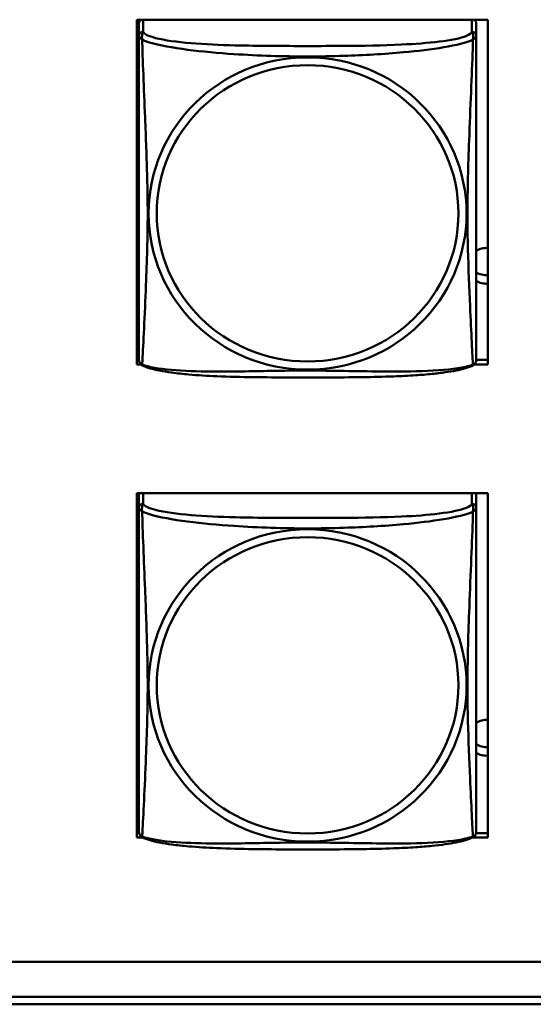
# Model space of a CAD drawing. Header units: inches. Extents: x 0.8 to 75.7, y -7.8 to 49.3.
# Tile 230 of 256: x 59.2 to 59.9, y 5.4 to 6.8. Entities that reach past the tile are written whole.
import ezdxf

# ---------------------------------------------------------------- set-up
doc = ezdxf.new("R2010")
doc.units = ezdxf.units.IN
doc.header["$MEASUREMENT"] = 0
doc.layers.add('Visible Edges(ROSSANSI)', color=7, linetype='Continuous', lineweight=50)
doc.layers.add('Visible Tangent Edges(ROSSANSI)', color=7, linetype='Continuous', lineweight=50)

msp = doc.modelspace()

# ---------------------------------------------------------------- linework, layer by layer
at = {"layer": 'Visible Edges(ROSSANSI)'}
for p, q in [((59.3368, 6.3021), (59.3368, 6.7846)), ((59.3368, 6.7846), (59.8283, 6.7846)), ((59.8283, 6.7846), (59.8283, 6.3021)), ((59.3398, 6.7796), (59.3398, 6.762)), ((59.8122, 6.762), (59.8122, 6.7796)), ((59.3368, 6.3082), (59.3398, 6.3082)), ((59.3423, 6.3021), (59.3368, 6.3021)), ((59.8283, 6.3021), (59.8097, 6.3021)), ((59.8122, 6.3082), (59.8283, 6.3082)), ((59.3368, 5.6394), (59.3368, 6.1219)), ((59.3368, 6.1219), (59.8283, 6.1219)), ((59.8283, 6.1219), (59.8283, 5.6394)), ((59.3398, 6.1189), (59.3398, 6.1012)), ((59.8122, 6.1012), (59.8122, 6.1189)), ((59.3368, 5.6455), (59.3401, 5.6455)), ((59.3455, 5.6394), (59.3368, 5.6394)), ((59.8283, 5.6394), (59.8065, 5.6394)), ((59.8119, 5.6455), (59.8283, 5.6455)), ((56.4153, 5.4654), (69.0852, 5.4654)), ((69.1231, 5.4167), (56.4653, 5.4167)), ((69.1231, 5.4061), (56.4653, 5.4061))]:
    msp.add_line(p, q, dxfattribs=at)
for centre, start, end in [((59.3535, 6.309), 180, 189.1496), ((59.7984, 6.309), 350.8504, 360), ((59.3535, 5.6482), 180, 189.1496), ((59.7984, 5.6482), 350.8504, 360)]:
    msp.add_arc(centre, 0.0138, start, end, dxfattribs=at)
for centre, major_axis, start_param, end_param in [((59.3457, 6.7796), (-0.00591, 0), 5.239797, 6.283185), ((59.8063, 6.7796), (0.00591, 0), 0, 1.043388), ((59.3263, 6.44), (0.0255, 0), 1.012755, 1.14483), ((59.8263, 6.44), (0.0255, 0), 1.490999, 2.154575), ((59.3263, 6.4519), (0.0255, 0), 5.138355, 5.27043), ((59.8263, 6.4519), (0.0255, 0), 4.12861, 4.792187), ((59.3263, 6.44), (-0.0255, 0), 1.996762, 2.128837), ((59.8263, 6.44), (-0.0255, 0), 0.987017, 1.650594), ((59.3457, 6.1189), (-0.00591, 0), 5.729944, 6.283185), ((59.8063, 6.1189), (0.00591, 0), 0, 0.553241), ((59.8263, 5.7792), (0.0255, 0), 1.490999, 2.154575), ((59.3263, 5.7792), (0.0255, 0), 1.012755, 1.14483), ((59.3263, 5.7912), (0.0255, 0), 5.138355, 5.27043), ((59.8263, 5.7912), (0.0255, 0), 4.12861, 4.792187), ((59.3263, 5.7792), (-0.0255, 0), 1.996762, 2.128837), ((59.8263, 5.7792), (-0.0255, 0), 0.987017, 1.650594)]:
    msp.add_ellipse(centre, major_axis=major_axis, ratio=0.981793, start_param=start_param, end_param=end_param, dxfattribs=at)
for points, knots in [([(59.3398, 6.762), (59.3398, 6.7594), (59.3398, 6.7548), (59.3398, 6.7487), (59.3398, 6.7374), (59.3398, 6.721), (59.3398, 6.7032), (59.3398, 6.6853), (59.3398, 6.6661), (59.3398, 6.647), (59.3398, 6.6198), (59.3398, 6.5926), (59.3398, 6.5659), (59.3398, 6.5491), (59.3398, 6.5325), (59.3398, 6.5159), (59.3398, 6.4827), (59.3398, 6.4495), (59.3398, 6.4172), (59.3398, 6.3771), (59.3398, 6.3367), (59.3398, 6.318), (59.3398, 6.3123), (59.3398, 6.309), (59.3398, 6.309)], [0.325731, 0.325731, 0.325731, 0.325731, 0.404774, 0.404774, 0.404774, 0.550532, 0.550532, 0.550532, 0.69629, 0.69629, 0.69629, 0.902598, 0.902598, 0.902598, 1.03154, 1.03154, 1.03154, 1.289425, 1.289425, 1.289425, 1.610774, 1.610774, 1.610774, 1.710218, 1.710218, 1.710218, 1.710218]), ([(59.8122, 6.309), (59.8122, 6.309), (59.8122, 6.3099), (59.8122, 6.3116), (59.8122, 6.3162), (59.8122, 6.3271), (59.8122, 6.341), (59.8122, 6.3548), (59.8122, 6.3714), (59.8122, 6.3888), (59.8122, 6.4134), (59.8122, 6.4398), (59.8122, 6.4662), (59.8122, 6.4827), (59.8122, 6.4993), (59.8122, 6.5159), (59.8122, 6.5491), (59.8122, 6.5824), (59.8122, 6.6164), (59.8122, 6.6587), (59.8122, 6.7045), (59.8122, 6.7361), (59.8122, 6.7485), (59.8122, 6.7579), (59.8122, 6.762)], [0.352862, 0.352862, 0.352862, 0.352862, 0.404774, 0.404774, 0.404774, 0.550532, 0.550532, 0.550532, 0.69629, 0.69629, 0.69629, 0.902598, 0.902598, 0.902598, 1.03154, 1.03154, 1.03154, 1.289425, 1.289425, 1.289425, 1.610774, 1.610774, 1.610774, 1.73735, 1.73735, 1.73735, 1.73735]), ([(59.344, 6.3009), (59.3434, 6.3012), (59.3429, 6.3016), (59.342, 6.3024), (59.3416, 6.3028), (59.341, 6.3037), (59.3408, 6.3042), (59.3404, 6.305), (59.3403, 6.3054), (59.3401, 6.3061), (59.34, 6.3065), (59.3399, 6.3068)], [0.02273771, 0.02273771, 0.02273771, 0.02273771, 0.02954865, 0.02954865, 0.03635958, 0.03635958, 0.04317052, 0.04317052, 0.04998146, 0.04998146, 0.0567924, 0.0567924, 0.0567924, 0.0567924]), ([(59.808, 6.3009), (59.8047, 6.2991), (59.8011, 6.2978), (59.7931, 6.2954), (59.7887, 6.2944), (59.7792, 6.2925), (59.7742, 6.2917), (59.763, 6.2901), (59.7568, 6.2893), (59.7429, 6.2879), (59.7352, 6.2873), (59.7174, 6.2861), (59.7071, 6.2856), (59.6822, 6.2847), (59.6675, 6.2843), (59.6358, 6.2839), (59.6188, 6.2838), (59.5848, 6.2837), (59.5678, 6.2837), (59.5338, 6.2838), (59.5168, 6.2839), (59.4828, 6.2844), (59.4656, 6.2848), (59.4354, 6.2861), (59.4223, 6.2868), (59.4013, 6.2887), (59.3932, 6.2895), (59.3796, 6.2914), (59.3739, 6.2923), (59.3638, 6.2943), (59.3594, 6.2953), (59.3512, 6.2977), (59.3475, 6.299), (59.344, 6.3009)], [-1.678204, -1.678204, -1.678204, -1.678204, -1.629815, -1.629815, -1.580861, -1.580861, -1.532583, -1.532583, -1.479316, -1.479316, -1.416961, -1.416961, -1.337799, -1.337799, -1.226353, -1.226353, -1.09702, -1.09702, -0.967687, -0.967687, -0.838354, -0.838354, -0.709022, -0.709022, -0.60577, -0.60577, -0.53827, -0.53827, -0.483941, -0.483941, -0.435529, -0.435529, -0.384876, -0.384876, -0.384876, -0.384876]), ([(59.808, 6.3009), (59.8086, 6.3012), (59.8091, 6.3016), (59.81, 6.3024), (59.8104, 6.3028), (59.811, 6.3037), (59.8112, 6.3042), (59.8116, 6.305), (59.8117, 6.3054), (59.8119, 6.3061), (59.812, 6.3065), (59.812, 6.3068)], [0.02273771, 0.02273771, 0.02273771, 0.02273771, 0.02954865, 0.02954865, 0.03635958, 0.03635958, 0.04317052, 0.04317052, 0.04998146, 0.04998146, 0.0567924, 0.0567924, 0.0567924, 0.0567924]), ([(59.3398, 6.1012), (59.3398, 6.0987), (59.3398, 6.094), (59.3398, 6.0879), (59.3398, 6.0766), (59.3398, 6.0603), (59.3398, 6.0424), (59.3398, 6.0246), (59.3398, 6.0054), (59.3398, 5.9862), (59.3398, 5.9591), (59.3398, 5.9319), (59.3398, 5.9051), (59.3398, 5.8884), (59.3398, 5.8717), (59.3398, 5.8551), (59.3398, 5.8219), (59.3398, 5.7887), (59.3398, 5.7565), (59.3398, 5.7163), (59.3398, 5.6759), (59.3398, 5.6573), (59.3398, 5.6515), (59.3398, 5.6483), (59.3398, 5.6483)], [0.325731, 0.325731, 0.325731, 0.325731, 0.404774, 0.404774, 0.404774, 0.550532, 0.550532, 0.550532, 0.69629, 0.69629, 0.69629, 0.902598, 0.902598, 0.902598, 1.03154, 1.03154, 1.03154, 1.289425, 1.289425, 1.289425, 1.610774, 1.610774, 1.610774, 1.710218, 1.710218, 1.710218, 1.710218]), ([(59.8122, 5.6483), (59.8122, 5.6483), (59.8122, 5.6491), (59.8122, 5.6508), (59.8122, 5.6555), (59.8122, 5.6664), (59.8122, 5.6802), (59.8122, 5.6941), (59.8122, 5.7106), (59.8122, 5.728), (59.8122, 5.7527), (59.8122, 5.7791), (59.8122, 5.8055), (59.8122, 5.8219), (59.8122, 5.8385), (59.8122, 5.8551), (59.8122, 5.8884), (59.8122, 5.9216), (59.8122, 5.9556), (59.8122, 5.9979), (59.8122, 6.0437), (59.8122, 6.0753), (59.8122, 6.0878), (59.8122, 6.0971), (59.8122, 6.1012)], [0.352862, 0.352862, 0.352862, 0.352862, 0.404774, 0.404774, 0.404774, 0.550532, 0.550532, 0.550532, 0.69629, 0.69629, 0.69629, 0.902598, 0.902598, 0.902598, 1.03154, 1.03154, 1.03154, 1.289425, 1.289425, 1.289425, 1.610774, 1.610774, 1.610774, 1.73735, 1.73735, 1.73735, 1.73735]), ([(59.344, 5.6402), (59.3434, 5.6404), (59.3429, 5.6408), (59.342, 5.6416), (59.3416, 5.6421), (59.341, 5.643), (59.3408, 5.6434), (59.3404, 5.6443), (59.3403, 5.6447), (59.3401, 5.6454), (59.34, 5.6457), (59.3399, 5.6461)], [0.02273771, 0.02273771, 0.02273771, 0.02273771, 0.02954865, 0.02954865, 0.03635958, 0.03635958, 0.04317052, 0.04317052, 0.04998146, 0.04998146, 0.0567924, 0.0567924, 0.0567924, 0.0567924]), ([(59.808, 5.6402), (59.8047, 5.6384), (59.8011, 5.6371), (59.7931, 5.6347), (59.7887, 5.6336), (59.7792, 5.6317), (59.7742, 5.6309), (59.763, 5.6293), (59.7568, 5.6286), (59.7429, 5.6272), (59.7352, 5.6266), (59.7174, 5.6254), (59.7071, 5.6249), (59.6822, 5.6239), (59.6675, 5.6236), (59.6358, 5.6231), (59.6188, 5.623), (59.5848, 5.623), (59.5678, 5.623), (59.5338, 5.623), (59.5168, 5.6231), (59.4828, 5.6236), (59.4656, 5.624), (59.4354, 5.6253), (59.4223, 5.6261), (59.4013, 5.6279), (59.3932, 5.6288), (59.3796, 5.6306), (59.3739, 5.6315), (59.3638, 5.6335), (59.3594, 5.6345), (59.3512, 5.637), (59.3475, 5.6383), (59.344, 5.6402)], [-1.678204, -1.678204, -1.678204, -1.678204, -1.629815, -1.629815, -1.580861, -1.580861, -1.532583, -1.532583, -1.479316, -1.479316, -1.416961, -1.416961, -1.337799, -1.337799, -1.226353, -1.226353, -1.09702, -1.09702, -0.967687, -0.967687, -0.838354, -0.838354, -0.709022, -0.709022, -0.60577, -0.60577, -0.53827, -0.53827, -0.483941, -0.483941, -0.435529, -0.435529, -0.384876, -0.384876, -0.384876, -0.384876]), ([(59.808, 5.6402), (59.8086, 5.6404), (59.8091, 5.6408), (59.81, 5.6416), (59.8104, 5.6421), (59.811, 5.643), (59.8112, 5.6434), (59.8116, 5.6443), (59.8117, 5.6447), (59.8119, 5.6454), (59.812, 5.6457), (59.812, 5.6461)], [0.02273771, 0.02273771, 0.02273771, 0.02273771, 0.02954865, 0.02954865, 0.03635958, 0.03635958, 0.04317052, 0.04317052, 0.04998146, 0.04998146, 0.0567924, 0.0567924, 0.0567924, 0.0567924])]:
    msp.add_open_spline(points, degree=3, knots=knots, dxfattribs=at)
at = {"layer": 'Visible Tangent Edges(ROSSANSI)'}
for p, q in [((59.3457, 6.7678), (59.3457, 6.7846)), ((59.8063, 6.7846), (59.8063, 6.7678)), ((59.3457, 6.107), (59.3457, 6.1219)), ((59.8063, 6.1219), (59.8063, 6.107))]:
    msp.add_line(p, q, dxfattribs=at)
for centre, major_axis, start_param, end_param in [((59.3457, 6.762), (-0.00591, 0), 4.712389, 6.283185), ((59.8063, 6.762), (0.00591, 0), 0, 1.570796), ((59.3457, 6.1012), (-0.00591, 0), 4.712389, 6.283185), ((59.8063, 6.1012), (0.00591, 0), 0, 1.570796)]:
    msp.add_ellipse(centre, major_axis=major_axis, ratio=0.981793, start_param=start_param, end_param=end_param, dxfattribs=at)
for centre, major_axis in [((59.576, 6.5133), (-0.2227, 0)), ((59.576, 6.5135), (-0.2113, 0)), ((59.576, 5.8525), (-0.2227, 0)), ((59.576, 5.8527), (-0.2113, 0))]:
    msp.add_ellipse(centre, major_axis=major_axis, ratio=0.981793, dxfattribs=at)
for points, knots in [([(59.3398, 6.762), (59.3398, 6.7617), (59.3398, 6.7614), (59.3398, 6.761), (59.3399, 6.7608), (59.34, 6.7605), (59.3401, 6.7604), (59.3402, 6.7602), (59.3403, 6.7601), (59.3405, 6.7598), (59.3407, 6.7596), (59.3413, 6.7591), (59.3418, 6.7587), (59.3429, 6.7578), (59.3435, 6.7573), (59.3443, 6.7567)], [-0.0844808, -0.0844808, -0.0844808, -0.0844808, -0.06943799, -0.06943799, -0.05587828, -0.05587828, -0.04740346, -0.04740346, -0.04210669, -0.04210669, -0.03151317, -0.03151317, -0.01456352, -0.01456352, 0.00026741, 0.00026741, 0.00026741, 0.00026741]), ([(59.3443, 6.7567), (59.3441, 6.7578), (59.344, 6.7588), (59.3439, 6.7608), (59.344, 6.7617), (59.3441, 6.763), (59.3442, 6.7635), (59.3444, 6.7641), (59.3445, 6.7643), (59.3446, 6.7648), (59.3447, 6.7651), (59.345, 6.7658), (59.3451, 6.7662), (59.3455, 6.767), (59.3456, 6.7674), (59.3457, 6.7678)], [-0.00026741, -0.00026741, -0.00026741, -0.00026741, 0.01456352, 0.01456352, 0.03151317, 0.03151317, 0.04210669, 0.04210669, 0.04740346, 0.04740346, 0.05587828, 0.05587828, 0.06943799, 0.06943799, 0.0844808, 0.0844808, 0.0844808, 0.0844808]), ([(59.3443, 6.3017), (59.3444, 6.3033), (59.3446, 6.3056), (59.3447, 6.3085), (59.3458, 6.3284), (59.3479, 6.3715), (59.3496, 6.413), (59.351, 6.4463), (59.352, 6.4798), (59.352, 6.5133), (59.352, 6.53), (59.3518, 6.5468), (59.3513, 6.5638), (59.3507, 6.591), (59.3495, 6.6191), (59.3483, 6.6476), (59.3475, 6.6678), (59.3467, 6.6883), (59.346, 6.7075), (59.3452, 6.7266), (59.3446, 6.7443), (59.3443, 6.7567)], [-1.657319, -1.657319, -1.657319, -1.657319, -1.610774, -1.610774, -1.610774, -1.289425, -1.289425, -1.289425, -1.03154, -1.03154, -1.03154, -0.902598, -0.902598, -0.902598, -0.69629, -0.69629, -0.69629, -0.550532, -0.550532, -0.550532, -0.405761, -0.405761, -0.405761, -0.405761]), ([(59.3443, 6.7567), (59.3471, 6.7554), (59.3506, 6.7541), (59.3546, 6.7529), (59.3823, 6.7446), (59.4293, 6.7394), (59.4728, 6.7365), (59.5077, 6.7342), (59.5419, 6.7332), (59.576, 6.7332), (59.593, 6.7332), (59.6101, 6.7335), (59.6272, 6.734), (59.6547, 6.7349), (59.6829, 6.7365), (59.7105, 6.739), (59.7301, 6.7408), (59.7494, 6.7431), (59.7667, 6.7461), (59.7839, 6.749), (59.7988, 6.7527), (59.8077, 6.7567)], [-1.657319, -1.657319, -1.657319, -1.657319, -1.610774, -1.610774, -1.610774, -1.289425, -1.289425, -1.289425, -1.03154, -1.03154, -1.03154, -0.902598, -0.902598, -0.902598, -0.69629, -0.69629, -0.69629, -0.550532, -0.550532, -0.550532, -0.405761, -0.405761, -0.405761, -0.405761]), ([(59.8063, 6.7678), (59.8057, 6.7658), (59.803, 6.7638), (59.7986, 6.762), (59.7905, 6.7587), (59.7766, 6.756), (59.7604, 6.754), (59.7443, 6.752), (59.7261, 6.7507), (59.7075, 6.7498), (59.6811, 6.7485), (59.6538, 6.7481), (59.6267, 6.748), (59.6098, 6.7478), (59.5929, 6.7478), (59.576, 6.7478), (59.5421, 6.7478), (59.5083, 6.7478), (59.4746, 6.7487), (59.4326, 6.7498), (59.3887, 6.7525), (59.3631, 6.759), (59.353, 6.7615), (59.3466, 6.7646), (59.3457, 6.7678)], [0.325731, 0.325731, 0.325731, 0.325731, 0.404774, 0.404774, 0.404774, 0.550532, 0.550532, 0.550532, 0.69629, 0.69629, 0.69629, 0.902598, 0.902598, 0.902598, 1.03154, 1.03154, 1.03154, 1.289425, 1.289425, 1.289425, 1.610774, 1.610774, 1.610774, 1.73735, 1.73735, 1.73735, 1.73735]), ([(59.8077, 6.7567), (59.8076, 6.7527), (59.8074, 6.7481), (59.8073, 6.7432), (59.8062, 6.7088), (59.804, 6.6596), (59.8023, 6.6156), (59.801, 6.5804), (59.8, 6.5467), (59.8, 6.5133), (59.8, 6.4966), (59.8002, 6.4799), (59.8006, 6.4631), (59.8013, 6.4363), (59.8025, 6.4092), (59.8036, 6.3834), (59.8045, 6.3652), (59.8053, 6.3477), (59.806, 6.333), (59.8067, 6.3184), (59.8073, 6.3067), (59.8077, 6.3017)], [-1.657319, -1.657319, -1.657319, -1.657319, -1.610774, -1.610774, -1.610774, -1.289425, -1.289425, -1.289425, -1.03154, -1.03154, -1.03154, -0.902598, -0.902598, -0.902598, -0.69629, -0.69629, -0.69629, -0.550532, -0.550532, -0.550532, -0.405761, -0.405761, -0.405761, -0.405761]), ([(59.8063, 6.7678), (59.8064, 6.7674), (59.8065, 6.767), (59.8068, 6.7662), (59.807, 6.7658), (59.8073, 6.7651), (59.8074, 6.7648), (59.8075, 6.7643), (59.8076, 6.7641), (59.8077, 6.7635), (59.8078, 6.763), (59.808, 6.7617), (59.8081, 6.7608), (59.808, 6.7588), (59.8079, 6.7578), (59.8077, 6.7567)], [-0.0844808, -0.0844808, -0.0844808, -0.0844808, -0.06943799, -0.06943799, -0.05587828, -0.05587828, -0.04740346, -0.04740346, -0.04210669, -0.04210669, -0.03151317, -0.03151317, -0.01456352, -0.01456352, 0.00026741, 0.00026741, 0.00026741, 0.00026741]), ([(59.8077, 6.7567), (59.8084, 6.7573), (59.8091, 6.7578), (59.8102, 6.7587), (59.8107, 6.7591), (59.8113, 6.7596), (59.8115, 6.7598), (59.8117, 6.7601), (59.8117, 6.7602), (59.8119, 6.7604), (59.812, 6.7605), (59.8121, 6.7608), (59.8121, 6.761), (59.8122, 6.7614), (59.8122, 6.7617), (59.8122, 6.762)], [-0.00026741, -0.00026741, -0.00026741, -0.00026741, 0.01456352, 0.01456352, 0.03151317, 0.03151317, 0.04210669, 0.04210669, 0.04740346, 0.04740346, 0.05587828, 0.05587828, 0.06943799, 0.06943799, 0.0844808, 0.0844808, 0.0844808, 0.0844808]), ([(59.3443, 6.3017), (59.3435, 6.3019), (59.3429, 6.3022), (59.3418, 6.303), (59.3413, 6.3035), (59.3407, 6.3044), (59.3405, 6.3048), (59.3403, 6.3054), (59.3402, 6.3055), (59.3401, 6.3061), (59.34, 6.3064), (59.34, 6.3067), (59.3399, 6.3068), (59.3399, 6.3068)], [-0.00026741, -0.00026741, -0.00026741, -0.00026741, 0.01456352, 0.01456352, 0.03151317, 0.03151317, 0.04210669, 0.04210669, 0.04740346, 0.04740346, 0.05587828, 0.05587828, 0.0567924, 0.0567924, 0.0567924, 0.0567924]), ([(59.344, 6.3009), (59.3439, 6.3009), (59.3439, 6.301), (59.344, 6.3011), (59.3441, 6.3014), (59.3443, 6.3017)], [-0.02273771, -0.02273771, -0.02273771, -0.02273771, -0.01456352, -0.01456352, 0.00026741, 0.00026741, 0.00026741, 0.00026741]), ([(59.8077, 6.3017), (59.8048, 6.3007), (59.8013, 6.2997), (59.7973, 6.2988), (59.7697, 6.2926), (59.7227, 6.2916), (59.6792, 6.2921), (59.6443, 6.2924), (59.6101, 6.2934), (59.576, 6.2934), (59.5589, 6.2934), (59.5419, 6.2932), (59.5247, 6.2929), (59.4972, 6.2924), (59.4691, 6.2918), (59.4414, 6.292), (59.4219, 6.2922), (59.4025, 6.2928), (59.3852, 6.2944), (59.3681, 6.2959), (59.3531, 6.2984), (59.3443, 6.3017)], [-1.657319, -1.657319, -1.657319, -1.657319, -1.610774, -1.610774, -1.610774, -1.289425, -1.289425, -1.289425, -1.03154, -1.03154, -1.03154, -0.902598, -0.902598, -0.902598, -0.69629, -0.69629, -0.69629, -0.550532, -0.550532, -0.550532, -0.405761, -0.405761, -0.405761, -0.405761]), ([(59.812, 6.3068), (59.812, 6.3068), (59.812, 6.3067), (59.812, 6.3064), (59.8119, 6.3061), (59.8117, 6.3055), (59.8117, 6.3054), (59.8115, 6.3048), (59.8113, 6.3044), (59.8107, 6.3035), (59.8102, 6.303), (59.8091, 6.3022), (59.8084, 6.3019), (59.8077, 6.3017)], [-0.0567924, -0.0567924, -0.0567924, -0.0567924, -0.05587828, -0.05587828, -0.04740346, -0.04740346, -0.04210669, -0.04210669, -0.03151317, -0.03151317, -0.01456352, -0.01456352, 0.00026741, 0.00026741, 0.00026741, 0.00026741]), ([(59.8077, 6.3017), (59.8079, 6.3014), (59.808, 6.3011), (59.808, 6.301), (59.808, 6.3009), (59.808, 6.3009)], [-0.00026741, -0.00026741, -0.00026741, -0.00026741, 0.01456352, 0.01456352, 0.02273771, 0.02273771, 0.02273771, 0.02273771]), ([(59.3398, 6.1012), (59.3398, 6.1009), (59.3398, 6.1007), (59.3398, 6.1002), (59.3399, 6.1001), (59.34, 6.0998), (59.3401, 6.0996), (59.3402, 6.0994), (59.3403, 6.0993), (59.3405, 6.0991), (59.3407, 6.0989), (59.3413, 6.0983), (59.3418, 6.0979), (59.3429, 6.097), (59.3435, 6.0965), (59.3443, 6.0959)], [-0.0844808, -0.0844808, -0.0844808, -0.0844808, -0.06943799, -0.06943799, -0.05587828, -0.05587828, -0.04740346, -0.04740346, -0.04210669, -0.04210669, -0.03151317, -0.03151317, -0.01456352, -0.01456352, 0.00026741, 0.00026741, 0.00026741, 0.00026741]), ([(59.3443, 6.0959), (59.3441, 6.0971), (59.344, 6.0981), (59.3439, 6.1001), (59.344, 6.101), (59.3441, 6.1023), (59.3442, 6.1027), (59.3444, 6.1034), (59.3445, 6.1036), (59.3446, 6.1041), (59.3447, 6.1044), (59.345, 6.1051), (59.3451, 6.1055), (59.3455, 6.1063), (59.3456, 6.1066), (59.3457, 6.107)], [-0.00026741, -0.00026741, -0.00026741, -0.00026741, 0.01456352, 0.01456352, 0.03151317, 0.03151317, 0.04210669, 0.04210669, 0.04740346, 0.04740346, 0.05587828, 0.05587828, 0.06943799, 0.06943799, 0.0844808, 0.0844808, 0.0844808, 0.0844808]), ([(59.3443, 5.641), (59.3444, 5.6426), (59.3446, 5.6449), (59.3447, 5.6478), (59.3458, 5.6676), (59.3479, 5.7107), (59.3496, 5.7522), (59.351, 5.7856), (59.352, 5.8191), (59.352, 5.8525), (59.352, 5.8693), (59.3518, 5.886), (59.3513, 5.903), (59.3507, 5.9302), (59.3495, 5.9583), (59.3483, 5.9869), (59.3475, 6.0071), (59.3467, 6.0275), (59.346, 6.0468), (59.3452, 6.0659), (59.3446, 6.0836), (59.3443, 6.0959)], [-1.657319, -1.657319, -1.657319, -1.657319, -1.610774, -1.610774, -1.610774, -1.289425, -1.289425, -1.289425, -1.03154, -1.03154, -1.03154, -0.902598, -0.902598, -0.902598, -0.69629, -0.69629, -0.69629, -0.550532, -0.550532, -0.550532, -0.405761, -0.405761, -0.405761, -0.405761]), ([(59.3443, 6.0959), (59.3471, 6.0946), (59.3506, 6.0934), (59.3546, 6.0922), (59.3823, 6.0838), (59.4293, 6.0787), (59.4728, 6.0758), (59.5077, 6.0735), (59.5419, 6.0724), (59.576, 6.0724), (59.593, 6.0724), (59.6101, 6.0727), (59.6272, 6.0733), (59.6547, 6.0741), (59.6829, 6.0757), (59.7105, 6.0783), (59.7301, 6.0801), (59.7494, 6.0824), (59.7667, 6.0853), (59.7839, 6.0883), (59.7988, 6.0919), (59.8077, 6.0959)], [-1.657319, -1.657319, -1.657319, -1.657319, -1.610774, -1.610774, -1.610774, -1.289425, -1.289425, -1.289425, -1.03154, -1.03154, -1.03154, -0.902598, -0.902598, -0.902598, -0.69629, -0.69629, -0.69629, -0.550532, -0.550532, -0.550532, -0.405761, -0.405761, -0.405761, -0.405761]), ([(59.8063, 6.107), (59.8057, 6.105), (59.803, 6.1031), (59.7986, 6.1013), (59.7905, 6.098), (59.7766, 6.0952), (59.7604, 6.0932), (59.7443, 6.0912), (59.7261, 6.0899), (59.7075, 6.089), (59.6811, 6.0878), (59.6538, 6.0874), (59.6267, 6.0872), (59.6098, 6.0871), (59.5929, 6.0871), (59.576, 6.0871), (59.5421, 6.0871), (59.5083, 6.0871), (59.4746, 6.088), (59.4326, 6.0891), (59.3887, 6.0917), (59.3631, 6.0982), (59.353, 6.1008), (59.3466, 6.1039), (59.3457, 6.107)], [0.325731, 0.325731, 0.325731, 0.325731, 0.404774, 0.404774, 0.404774, 0.550532, 0.550532, 0.550532, 0.69629, 0.69629, 0.69629, 0.902598, 0.902598, 0.902598, 1.03154, 1.03154, 1.03154, 1.289425, 1.289425, 1.289425, 1.610774, 1.610774, 1.610774, 1.73735, 1.73735, 1.73735, 1.73735]), ([(59.8077, 6.0959), (59.8076, 6.092), (59.8074, 6.0874), (59.8073, 6.0824), (59.8062, 6.048), (59.804, 5.9988), (59.8023, 5.9549), (59.801, 5.9196), (59.8, 5.886), (59.8, 5.8525), (59.8, 5.8358), (59.8002, 5.8191), (59.8006, 5.8024), (59.8013, 5.7756), (59.8025, 5.7484), (59.8036, 5.7227), (59.8045, 5.7045), (59.8053, 5.6869), (59.806, 5.6722), (59.8067, 5.6576), (59.8073, 5.646), (59.8077, 5.641)], [-1.657319, -1.657319, -1.657319, -1.657319, -1.610774, -1.610774, -1.610774, -1.289425, -1.289425, -1.289425, -1.03154, -1.03154, -1.03154, -0.902598, -0.902598, -0.902598, -0.69629, -0.69629, -0.69629, -0.550532, -0.550532, -0.550532, -0.405761, -0.405761, -0.405761, -0.405761]), ([(59.8063, 6.107), (59.8064, 6.1066), (59.8065, 6.1063), (59.8068, 6.1055), (59.807, 6.1051), (59.8073, 6.1044), (59.8074, 6.1041), (59.8075, 6.1036), (59.8076, 6.1034), (59.8077, 6.1027), (59.8078, 6.1023), (59.808, 6.101), (59.8081, 6.1001), (59.808, 6.0981), (59.8079, 6.0971), (59.8077, 6.0959)], [-0.0844808, -0.0844808, -0.0844808, -0.0844808, -0.06943799, -0.06943799, -0.05587828, -0.05587828, -0.04740346, -0.04740346, -0.04210669, -0.04210669, -0.03151317, -0.03151317, -0.01456352, -0.01456352, 0.00026741, 0.00026741, 0.00026741, 0.00026741]), ([(59.8077, 6.0959), (59.8084, 6.0965), (59.8091, 6.097), (59.8102, 6.0979), (59.8107, 6.0983), (59.8113, 6.0989), (59.8115, 6.0991), (59.8117, 6.0993), (59.8117, 6.0994), (59.8119, 6.0996), (59.812, 6.0998), (59.8121, 6.1001), (59.8121, 6.1002), (59.8122, 6.1007), (59.8122, 6.1009), (59.8122, 6.1012)], [-0.00026741, -0.00026741, -0.00026741, -0.00026741, 0.01456352, 0.01456352, 0.03151317, 0.03151317, 0.04210669, 0.04210669, 0.04740346, 0.04740346, 0.05587828, 0.05587828, 0.06943799, 0.06943799, 0.0844808, 0.0844808, 0.0844808, 0.0844808]), ([(59.3443, 5.641), (59.3435, 5.6412), (59.3429, 5.6415), (59.3418, 5.6422), (59.3413, 5.6427), (59.3407, 5.6437), (59.3405, 5.644), (59.3403, 5.6446), (59.3402, 5.6448), (59.3401, 5.6453), (59.34, 5.6456), (59.34, 5.646), (59.3399, 5.646), (59.3399, 5.6461)], [-0.00026741, -0.00026741, -0.00026741, -0.00026741, 0.01456352, 0.01456352, 0.03151317, 0.03151317, 0.04210669, 0.04210669, 0.04740346, 0.04740346, 0.05587828, 0.05587828, 0.0567924, 0.0567924, 0.0567924, 0.0567924]), ([(59.344, 5.6402), (59.3439, 5.6402), (59.3439, 5.6402), (59.344, 5.6404), (59.3441, 5.6406), (59.3443, 5.641)], [-0.02273771, -0.02273771, -0.02273771, -0.02273771, -0.01456352, -0.01456352, 0.00026741, 0.00026741, 0.00026741, 0.00026741]), ([(59.8077, 5.641), (59.8048, 5.6399), (59.8013, 5.6389), (59.7973, 5.638), (59.7697, 5.6318), (59.7227, 5.6309), (59.6792, 5.6313), (59.6443, 5.6317), (59.6101, 5.6326), (59.576, 5.6326), (59.5589, 5.6326), (59.5419, 5.6324), (59.5247, 5.6321), (59.4972, 5.6317), (59.4691, 5.631), (59.4414, 5.6313), (59.4219, 5.6314), (59.4025, 5.6321), (59.3852, 5.6336), (59.3681, 5.6352), (59.3531, 5.6377), (59.3443, 5.641)], [-1.657319, -1.657319, -1.657319, -1.657319, -1.610774, -1.610774, -1.610774, -1.289425, -1.289425, -1.289425, -1.03154, -1.03154, -1.03154, -0.902598, -0.902598, -0.902598, -0.69629, -0.69629, -0.69629, -0.550532, -0.550532, -0.550532, -0.405761, -0.405761, -0.405761, -0.405761]), ([(59.812, 5.6461), (59.812, 5.646), (59.812, 5.646), (59.812, 5.6456), (59.8119, 5.6453), (59.8117, 5.6448), (59.8117, 5.6446), (59.8115, 5.644), (59.8113, 5.6437), (59.8107, 5.6427), (59.8102, 5.6422), (59.8091, 5.6415), (59.8084, 5.6412), (59.8077, 5.641)], [-0.0567924, -0.0567924, -0.0567924, -0.0567924, -0.05587828, -0.05587828, -0.04740346, -0.04740346, -0.04210669, -0.04210669, -0.03151317, -0.03151317, -0.01456352, -0.01456352, 0.00026741, 0.00026741, 0.00026741, 0.00026741]), ([(59.8077, 5.641), (59.8079, 5.6406), (59.808, 5.6404), (59.808, 5.6402), (59.808, 5.6402), (59.808, 5.6402)], [-0.00026741, -0.00026741, -0.00026741, -0.00026741, 0.01456352, 0.01456352, 0.02273771, 0.02273771, 0.02273771, 0.02273771])]:
    msp.add_open_spline(points, degree=3, knots=knots, dxfattribs=at)

doc.saveas('drawing.dxf')
